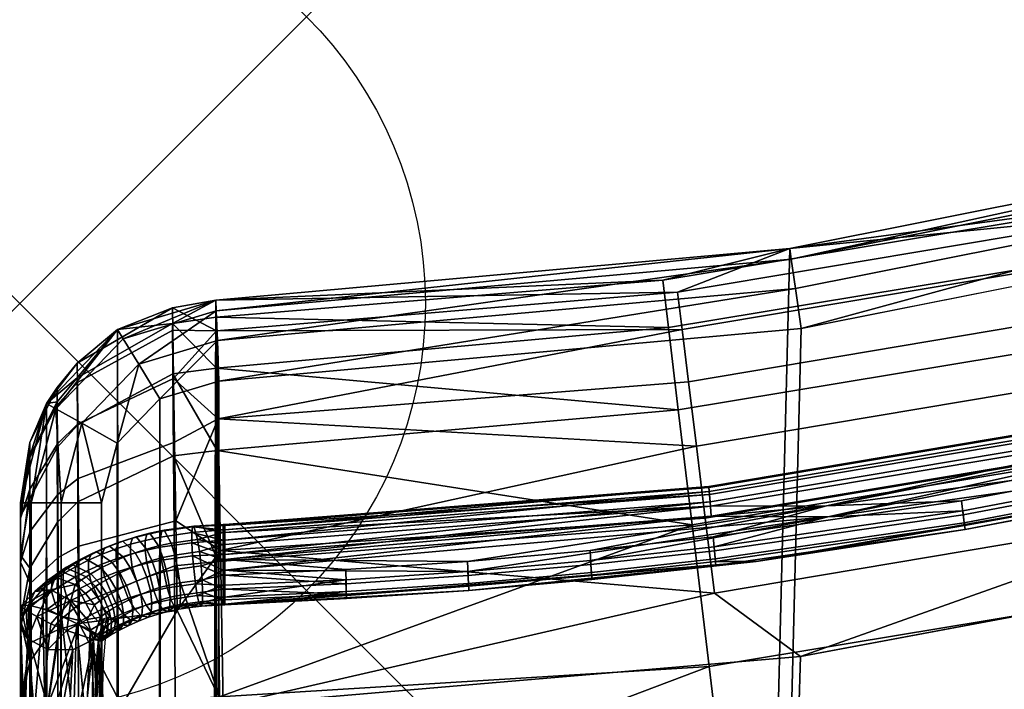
# Model space of a CAD drawing. Header units: inches. Extents: x -6.6 to 28, y -34.7 to 0.
# Tile 58 of 118: x -6.6 to -5.4, y -7.1 to -6.3. Entities that reach past the tile are written whole.
import ezdxf

# ---------------------------------------------------------------- set-up
doc = ezdxf.new("R2010")
doc.units = ezdxf.units.IN
doc.header["$LTSCALE"] = 0.03937
doc.header["$MEASUREMENT"] = 0
doc.header["$PDMODE"] = 35
doc.header["$PDSIZE"] = 1
for name, color, linetype in [('A-FURN-3-NODE', 7, 'Continuous'), ('A-FURN-3-ST', 151, 'Continuous'), ('A-FURN-3-ST-SEAM', 250, 'Continuous'), ('A-FURN-3-STITCH', 15, 'Continuous')]:
    doc.layers.add(name, color=color, linetype=linetype)
doc.layers.add('A-FURN-3-ST-LM', color=7, linetype='Continuous', true_color=0xffbd7a)

msp = doc.modelspace()

# ---------------------------------------------------------------- linework, layer by layer
at = {"layer": 'A-FURN-3-NODE'}
msp.add_point((-6.6382, -6.6382), dxfattribs=at)

# ---------------------------------------------------------------- meshes
at = {"layer": 'A-FURN-3-ST'}
mesh = msp.add_polyface(dxfattribs=at)
corners = [(-6.6373, -34.1539, 5.25), (-6.6373, -7.1339, 5.25), (-6.6038, -34.1539, 5.125), (-6.6038, -7.1339, 5.125), (-6.5123, -34.1539, 5.0335), (-6.5123, -7.1339, 5.0335), (-6.3873, -34.1539, 5), (-6.3873, -7.1339, 5), (-6.3873, -33.5451, 18), (-6.3873, -7.7342, 18), (-6.5123, -33.5451, 17.9665), (-6.5123, -7.7342, 17.9665), (-6.6038, -33.5451, 17.875), (-6.6038, -7.7342, 17.875), (-6.6373, -33.5451, 17.75), (-6.6373, -7.7342, 17.75), (-5.676, -7.0732, 5), (-4.9743, -6.9418, 5), (-4.7776, -34.1041, 5), (-4.2893, -6.741, 5), (-3.6277, -6.4728, 5), (-3.1721, -33.9785, 5), (-2.9963, -6.1398, 5), (-2.4012, -5.7454, 5), (-1.8485, -5.2936, 5), (-1.5742, -33.7774, 5), (0.0124, -33.5012, 5), (1.5842, -33.1505, 5), (3.1377, -32.7261, 5), (4.6695, -32.2289, 5), (6.1762, -31.6601, 5), (7.6544, -31.0209, 5), (9.1008, -30.3127, 5), (10.5122, -29.5372, 5), (11.8855, -28.6959, 5), (13.2176, -27.7909, 5), (14.5055, -26.824, 5), (15.7465, -25.7976, 5), (-6.6373, -34.4039, 5.5002), (-6.6373, -6.8837, 5.5), (-6.6373, -34.3951, 16.9007), (-6.6373, -6.8837, 16.9), (-5.6133, -7.6702, 18), (-4.8496, -7.5289, 18), (-4.7572, -33.4933, 18), (-4.1039, -7.3118, 18), (-3.3837, -7.021, 18), (-3.1316, -33.3623, 18), (-2.6962, -6.6594, 18), (-2.0485, -6.2308, 18), (-1.5143, -33.1525, 18), (0.091, -32.8643, 18), (1.6803, -32.4985, 18), (3.25, -32.0558, 18), (4.7963, -31.5374, 18), (6.3156, -30.9444, 18), (7.8042, -30.2783, 18), (9.2588, -29.5406, 18), (10.6757, -28.7331, 18), (12.0518, -27.8577, 18), (13.3836, -26.9165, 18), (14.6682, -25.9116, 18), (-1.4471, -5.7395, 18), (15.9024, -24.8455, 18)]
mesh.append_faces([[corners[k] for k in face] for face in [(0, 1, 2), (2, 1, 3), (2, 3, 4), (4, 3, 5), (4, 5, 6), (6, 5, 7), (8, 9, 10), (10, 9, 11), (10, 11, 12), (12, 11, 13), (12, 13, 14), (14, 13, 15), (7, 16, 6), (6, 16, 17), (6, 17, 18), (18, 17, 19), (18, 19, 20), (18, 20, 21), (21, 20, 22), (21, 22, 23), (23, 24, 21), (21, 24, 25), (25, 24, 26), (26, 24, 27), (27, 24, 28), (28, 24, 29), (29, 24, 30), (30, 24, 31), (31, 24, 32), (32, 24, 33), (33, 24, 34), (34, 24, 35), (35, 24, 36), (36, 24, 37), (1, 38, 39), (38, 40, 39), (39, 40, 41), (41, 40, 14), (41, 14, 15), (9, 8, 42), (42, 8, 43), (43, 8, 44), (43, 44, 45), (45, 44, 46), (46, 44, 47), (46, 47, 48), (48, 47, 49), (49, 47, 50), (49, 50, 51), (51, 52, 49), (49, 52, 53), (49, 53, 54), (54, 55, 49), (49, 55, 56), (49, 56, 57), (57, 58, 49), (49, 58, 59), (49, 59, 60), (60, 61, 49), (49, 61, 62), (62, 61, 63)]])
mesh = msp.add_polyface(dxfattribs=at)
corners = [(-5.6892, -6.5702, 16.9), (-6.3964, -6.6339, 16.9), (-5.8456, -6.6093, 17.1002), (-6.3962, -6.655, 17.1147), (-5.8386, -6.6678, 17.3049), (-6.3956, -6.7177, 17.321), (-5.8265, -6.7691, 17.5019), (-6.3947, -6.8195, 17.5112), (-5.8095, -6.911, 17.6778), (-6.3935, -6.9563, 17.6779), (-6.3921, -7.1231, 17.8146), (-5.7886, -7.0856, 17.8207), (-6.3905, -7.3133, 17.9162), (-5.7652, -7.2813, 17.9228), (-6.3889, -7.5196, 17.9789), (-5.7408, -7.4846, 17.9816), (-6.3873, -7.7342, 18), (-5.6133, -7.6702, 18), (-5.0747, -7.3743, 17.9816), (-4.8496, -7.5289, 18), (-4.6648, -6.3576, 17.1002), (-4.9929, -6.4313, 16.9), (-5.2574, -6.512, 17.1002), (-5.2452, -6.5696, 17.3049), (-4.6473, -6.4138, 17.3049), (-5.2241, -6.6694, 17.5019), (-4.6171, -6.5113, 17.5019), (-5.1945, -6.8092, 17.6778), (-4.5748, -6.6478, 17.6778), (-5.158, -6.9813, 17.8207), (-4.5226, -6.8158, 17.8207), (-5.1172, -7.174, 17.9228), (-6.3964, -6.6339, 5.5), (-5.6892, -6.5702, 5.5), (-4.9929, -6.4313, 5.5), (-5.676, -7.0732, 5), (-6.3873, -7.1339, 5), (-5.782, -6.9952, 5.0083), (-6.3907, -6.9426, 5.0381), (-5.7933, -6.9028, 5.0351), (-5.8042, -6.8139, 5.0815), (-5.1998, -6.7124, 5.0815), (-5.181, -6.8, 5.0351), (-4.591, -6.5525, 5.0815), (-4.5643, -6.638, 5.0351), (-4.6342, -6.4142, 5.2264), (-4.6148, -6.4762, 5.1464), (-5.2165, -6.6342, 5.1464), (-5.2301, -6.5707, 5.2264), (-5.8139, -6.7345, 5.1464), (-5.8218, -6.6701, 5.2264), (-6.3937, -6.7804, 5.1464), (-6.3957, -6.672, 5.3086), (-5.8274, -6.624, 5.316), (-5.2398, -6.5254, 5.316), (-4.648, -6.3699, 5.316), (-4.5366, -6.7269, 5.0083), (-4.9743, -6.9418, 5), (-5.1615, -6.891, 5.0083)]
mesh.append_faces([[corners[k] for k in face] for face in [(0, 1, 2), (2, 3, 4), (4, 3, 5), (4, 5, 6), (6, 5, 7), (6, 7, 8), (8, 7, 9), (8, 9, 10), (8, 10, 11), (11, 10, 12), (11, 12, 13), (13, 12, 14), (13, 14, 15), (15, 14, 16), (15, 16, 17), (15, 17, 18), (18, 17, 19), (20, 21, 22), (20, 22, 23, 24), (24, 23, 25, 26), (26, 25, 27, 28), (28, 27, 29, 30), (21, 0, 22), (22, 0, 2), (22, 2, 4, 23), (23, 4, 6, 25), (25, 6, 8, 27), (27, 8, 11, 29), (29, 11, 13, 31), (31, 13, 15, 18), (32, 1, 33), (33, 1, 0), (33, 0, 34), (34, 0, 21), (35, 36, 37), (37, 36, 38), (37, 38, 39), (39, 38, 40), (39, 40, 41, 42), (42, 41, 43, 44), (45, 46, 47, 48), (48, 47, 49, 50), (50, 49, 51), (51, 49, 40), (51, 40, 38), (51, 52, 50), (50, 52, 53), (50, 53, 54, 48), (48, 54, 55, 45), (52, 32, 53), (53, 32, 33), (53, 33, 54), (54, 33, 34), (54, 34, 55), (56, 57, 58), (58, 57, 35), (58, 35, 37), (41, 40, 49, 47), (58, 37, 39, 42), (41, 47, 46, 43)]])
mesh = msp.add_polyface(dxfattribs=at)
corners = [(-6.5913, -6.8737, 5.2034), (-6.6255, -6.9189, 5.2551), (-6.6256, -6.8671, 5.3134), (-6.5917, -6.811, 5.2741), (-6.6257, -6.8278, 5.3893), (-6.5919, -6.7636, 5.3661), (-6.6257, -6.8096, 5.4728), (-6.592, -6.7416, 5.4671), (-6.6053, -6.7613, 5.5), (-6.6373, -6.8837, 5.5), (-6.6373, -6.9028, 5.4043), (-6.6373, -6.957, 5.3232), (-6.5673, -6.7116, 5.4646), (-6.5175, -6.6703, 5.5), (-6.45, -6.6434, 5.4589), (-6.3964, -6.6339, 5.5), (-6.3957, -6.672, 5.3086), (-6.3937, -6.7804, 5.1464), (-6.4486, -6.7305, 5.2177), (-6.4496, -6.671, 5.3326), (-6.5671, -6.7353, 5.3558), (-6.3907, -6.9426, 5.0381), (-6.4459, -6.9062, 5.0627), (-6.4474, -6.8089, 5.1296), (-6.5662, -6.8537, 5.1807), (-6.5667, -6.7863, 5.2568), (-6.5655, -6.9374, 5.1228), (-6.5909, -6.9514, 5.1496), (-6.6373, -6.8837, 16.9), (-6.6053, -6.7613, 16.9), (-6.5175, -6.6703, 16.9), (-6.3964, -6.6339, 16.9), (-6.3962, -6.655, 17.1147), (-6.4499, -6.6627, 17.1131), (-6.5672, -6.7298, 17.0998), (-6.592, -6.7593, 17.0939), (-6.6257, -6.8263, 17.0806), (-6.6257, -6.8789, 17.2542), (-6.5919, -6.8158, 17.2804), (-6.6256, -6.9644, 17.4143), (-6.5917, -6.9075, 17.4523), (-6.6373, -6.9485, 17.2253), (-6.6373, -6.9001, 17.0659), (-6.4476, -6.9614, 17.6727), (-6.3935, -6.9563, 17.6779), (-6.4486, -6.8258, 17.507), (-6.3947, -6.8195, 17.5112), (-6.4494, -6.7248, 17.3181), (-6.3956, -6.7177, 17.321), (-6.567, -6.788, 17.2919), (-6.5667, -6.8825, 17.4691), (-6.5663, -7.0095, 17.6246), (-5.8456, -6.6093, 17.1002)]
mesh.append_faces([[corners[k] for k in face] for face in [(0, 1, 2, 3), (3, 2, 4, 5), (5, 4, 6, 7), (7, 6, 8), (8, 6, 9), (9, 6, 10), (10, 6, 4), (10, 4, 2), (1, 11, 2), (11, 10, 2), (7, 8, 12), (12, 8, 13), (12, 13, 14), (14, 13, 15), (14, 15, 16), (17, 18, 16), (16, 18, 19), (16, 19, 14), (14, 19, 20, 12), (12, 20, 5, 7), (21, 22, 17), (17, 22, 23), (17, 23, 18), (18, 23, 24, 25), (25, 24, 0, 3), (26, 27, 0, 24), (24, 23, 22, 26), (25, 3, 5, 20), (18, 25, 20, 19), (9, 28, 8), (8, 28, 29), (8, 29, 13), (13, 29, 30), (13, 30, 15), (15, 30, 31), (32, 31, 33), (33, 31, 30), (33, 30, 34), (34, 30, 29), (34, 29, 35), (35, 29, 36), (35, 36, 37, 38), (38, 37, 39, 40), (41, 39, 37), (41, 37, 42), (42, 37, 36), (42, 36, 28), (28, 36, 29), (43, 44, 45), (45, 44, 46), (45, 46, 47), (47, 46, 48), (47, 48, 33), (33, 48, 32), (47, 33, 34, 49), (49, 34, 35, 38), (49, 38, 40, 50), (47, 49, 50, 45), (45, 50, 51, 43), (52, 31, 32)]])
mesh = msp.add_polyface(dxfattribs=at)
corners = [(-6.3907, -6.9426, 5.0381), (-6.3873, -7.1339, 5), (-6.4442, -7.0166, 5.0207), (-6.5123, -7.1339, 5.0335), (-6.5648, -7.0326, 5.0862), (-6.6038, -7.1339, 5.125), (-6.5904, -7.0398, 5.1156), (-6.6253, -7.0562, 5.1828), (-6.6254, -6.9832, 5.2107), (-6.5909, -6.9514, 5.1496), (-6.6255, -6.9189, 5.2551), (-6.5913, -6.8737, 5.2034), (-6.6373, -7.1339, 5.25), (-6.6373, -7.0381, 5.269), (-6.6373, -6.957, 5.3232), (-6.4459, -6.9062, 5.0627), (-6.5655, -6.9374, 5.1228), (-6.5917, -6.9075, 17.4523), (-6.6256, -6.9644, 17.4143), (-6.6256, -7.0794, 17.5547), (-6.5914, -7.0309, 17.6033), (-6.6255, -7.2196, 17.6699), (-6.5911, -7.1814, 17.7271), (-6.6254, -7.3797, 17.7558), (-6.5907, -7.3533, 17.8196), (-6.6253, -7.5534, 17.8088), (-6.5903, -7.5399, 17.8767), (-6.6038, -7.7342, 17.875), (-6.6373, -7.7342, 17.75), (-6.6373, -7.5683, 17.7337), (-6.6373, -7.4088, 17.6853), (-6.6373, -7.2619, 17.6067), (-6.6373, -7.1329, 17.5011), (-6.6373, -7.0272, 17.3723), (-6.6373, -6.9485, 17.2253), (-6.5647, -7.534, 17.9065), (-6.5123, -7.7342, 17.9665), (-6.4438, -7.5209, 17.9725), (-6.3873, -7.7342, 18), (-6.3889, -7.5196, 17.9789), (-6.4452, -7.3158, 17.91), (-6.3905, -7.3133, 17.9162), (-6.4465, -7.127, 17.8087), (-6.3921, -7.1231, 17.8146), (-6.4476, -6.9614, 17.6727), (-6.3935, -6.9563, 17.6779), (-6.5667, -6.8825, 17.4691), (-6.5663, -7.0095, 17.6246), (-6.5658, -7.1647, 17.7523), (-6.5652, -7.3417, 17.8476), (-6.6373, -6.8837, 5.5), (-6.6373, -6.9028, 5.4043), (-6.6373, -6.9001, 17.0659), (-6.6373, -6.8837, 16.9)]
mesh.append_faces([[corners[k] for k in face] for face in [(0, 1, 2), (2, 1, 3), (2, 3, 4), (4, 3, 5), (4, 5, 6), (6, 5, 7), (6, 7, 8, 9), (9, 8, 10, 11), (5, 12, 7), (7, 12, 13), (7, 13, 8), (8, 13, 14), (8, 14, 10), (15, 0, 2), (15, 2, 4, 16), (16, 4, 6, 9), (17, 18, 19, 20), (20, 19, 21, 22), (22, 21, 23, 24), (24, 23, 25, 26), (26, 25, 27), (27, 25, 28), (28, 25, 29), (29, 25, 30), (30, 25, 23), (30, 23, 31), (31, 23, 21), (31, 21, 32), (32, 21, 19), (32, 19, 33), (33, 19, 18), (33, 18, 34), (26, 27, 35), (35, 27, 36), (35, 36, 37), (37, 36, 38), (37, 38, 39), (37, 39, 40), (40, 39, 41), (40, 41, 42), (42, 41, 43), (42, 43, 44), (44, 43, 45), (46, 17, 20, 47), (47, 20, 22, 48), (48, 22, 24, 49), (49, 24, 26, 35), (44, 47, 48, 42), (42, 48, 49, 40), (40, 49, 35, 37), (12, 50, 51), (29, 30, 28), (28, 30, 31), (28, 31, 32), (32, 33, 28), (28, 33, 34), (28, 34, 52), (52, 53, 28), (51, 14, 12), (12, 14, 13)]])
at = {"layer": 'A-FURN-3-ST-LM'}
mesh = msp.add_polyface(dxfattribs=at)
corners = [(-1.8727, -4.7646, 18.5), (-1.4299, -4.1971, 18.4866), (-1.908, -4.7293, 18.4866), (-2.4088, -5.2463, 18.5), (-2.4402, -5.2074, 18.4866), (-2.9934, -5.6679, 18.5), (-3.0204, -5.6259, 18.4866), (-3.6196, -6.0247, 18.5), (-3.642, -5.98, 18.4866), (-4.2804, -6.3126, 18.5), (-4.2979, -6.2657, 18.4866), (-4.9681, -6.5282, 18.5), (-4.9805, -6.4798, 18.4866), (-5.6749, -6.6691, 18.5), (-1.9339, -4.7034, 18.45), (-2.4632, -5.1789, 18.45), (-3.0402, -5.5951, 18.45), (-3.6584, -5.9473, 18.45), (-4.3107, -6.2314, 18.45), (-4.9896, -6.4443, 18.45), (-1.9434, -4.6939, 18.4), (-2.4716, -5.1684, 18.4), (-3.0475, -5.5838, 18.4), (-3.6644, -5.9353, 18.4), (-4.3154, -6.2189, 18.4), (-4.9929, -6.4313, 18.4), (-4.9929, -6.4313, 18), (-4.3154, -6.2189, 18), (-3.6644, -5.9353, 18), (-3.0475, -5.5838, 18), (-2.4716, -5.1684, 18), (-1.9434, -4.6939, 18)]
mesh.append_faces([[corners[k] for k in face] for face in [(0, 1, 2), (0, 2, 3), (3, 2, 4), (3, 4, 5), (5, 4, 6), (5, 6, 7), (7, 6, 8), (7, 8, 9), (9, 8, 10), (9, 10, 11), (11, 10, 12), (11, 12, 13), (2, 14, 15, 4), (4, 15, 16, 6), (6, 16, 17, 8), (8, 17, 18, 10), (10, 18, 19, 12), (14, 20, 15), (15, 20, 21), (15, 21, 16), (16, 21, 22), (16, 22, 17), (17, 22, 23), (17, 23, 18), (18, 23, 24), (18, 24, 19), (19, 24, 25), (26, 25, 27), (27, 25, 24), (27, 24, 28), (28, 24, 23), (28, 23, 29), (29, 23, 22), (29, 22, 30), (30, 22, 21), (30, 21, 31), (31, 21, 20)]])
mesh = msp.add_polyface(dxfattribs=at)
corners = [(-6.6373, -6.8837, 18.4), (-6.6373, -34.3998, 18.4), (-6.6239, -6.8837, 18.45), (-6.6239, -34.3998, 18.45), (-6.5873, -6.8837, 18.4866), (-6.5873, -34.3998, 18.4866), (-6.5373, -6.8837, 18.5), (-6.6373, -6.8837, 18), (-6.5258, -34.4574, 18.5), (-6.5181, -6.8103, 18.5), (-6.493, -34.5062, 18.5), (-6.4654, -6.7556, 18.5), (-6.4439, -34.5386, 18.5), (-6.3928, -6.7338, 18.5), (-6.3862, -34.5498, 18.5), (-5.6749, -6.6691, 18.5), (-4.9681, -6.5282, 18.5), (-4.7578, -34.4995, 18.5), (-4.2804, -6.3126, 18.5), (-3.6196, -6.0247, 18.5), (-3.1335, -34.3726, 18.5), (-2.9934, -5.6679, 18.5), (-1.517, -34.1692, 18.5), (0.0881, -33.8898, 18.5), (1.6783, -33.5351, 18.5), (-2.4088, -5.2463, 18.5), (3.2499, -33.1058, 18.5), (4.7996, -32.6029, 18.5), (6.3239, -32.0275, 18.5), (7.8193, -31.3808, 18.5), (9.2826, -30.6644, 18.5), (-1.9434, -4.6939, 18), (10.7608, -29.9666, 18), (-2.4716, -5.1684, 18), (9.3288, -30.7535, 18), (7.8613, -31.4719, 18), (6.3615, -32.1204, 18), (4.8328, -32.6975, 18), (3.2787, -33.2019, 18), (1.7024, -33.6324, 18), (0.1077, -33.9882, 18), (-1.5021, -34.2684, 18), (-3.1233, -34.4724, 18), (-3.0475, -5.5838, 18), (-3.6644, -5.9353, 18), (-4.7523, -34.5997, 18), (-4.3154, -6.2189, 18), (-4.9929, -6.4313, 18), (-6.3855, -34.6501, 18), (-5.6892, -6.5702, 18), (-6.3964, -6.6339, 18), (-6.4817, -34.6316, 18), (-6.5175, -6.6703, 18), (-6.5634, -34.5776, 18), (-6.6053, -6.7613, 18), (-6.6181, -34.4963, 18)]
mesh.append_faces([[corners[k] for k in face] for face in [(0, 1, 2), (2, 3, 4), (4, 5, 6), (0, 7, 1), (6, 8, 9), (9, 10, 11), (11, 12, 13), (13, 14, 15), (15, 14, 16), (16, 17, 18), (18, 17, 19), (19, 20, 21), (21, 22, 23), (23, 24, 21), (21, 24, 25), (25, 24, 26), (25, 26, 27), (27, 28, 25), (25, 28, 29), (25, 29, 30)]])
mesh.append_faces([[corners[k] for k in face] for face in [(31, 32, 33), (33, 42, 43), (43, 42, 44), (44, 45, 46), (46, 45, 47), (47, 48, 49), (49, 48, 50), (50, 51, 52), (52, 53, 54), (54, 55, 7)]], dxfattribs={"vtx0": -1, "vtx1": -1})
mesh.append_faces([[corners[k] for k in face] for face in [(33, 34, 35), (33, 36, 37), (33, 37, 38), (33, 39, 40), (33, 40, 41)]], dxfattribs={"vtx0": -1, "vtx2": -1})
mesh.append_faces([[corners[k] for k in face] for face in [(35, 36, 33), (38, 39, 33)]], dxfattribs={"vtx1": -1, "vtx2": -1})
mesh = msp.add_polyface(dxfattribs=at)
corners = [(-6.6239, -6.8837, 18.45), (-6.6373, -34.3998, 18.4), (-6.6239, -34.3998, 18.45), (-6.5873, -6.8837, 18.4866), (-6.5873, -34.3998, 18.4866), (-6.5373, -6.8837, 18.5), (-6.5373, -34.3998, 18.5), (4.8327, -32.6972, 18.4001), (6.3564, -32.1077, 18.45), (4.8283, -32.6846, 18.45), (3.2786, -33.2016, 18.4001), (3.2747, -33.1887, 18.45), (1.7024, -33.6321, 18.4001), (1.6991, -33.6191, 18.45), (6.3426, -32.0738, 18.4866), (4.8162, -32.65, 18.4866), (3.2642, -33.1537, 18.4866), (1.6903, -33.5836, 18.4866), (6.3239, -32.0275, 18.5), (4.7996, -32.6029, 18.5), (3.2499, -33.1058, 18.5), (1.6783, -33.5351, 18.5), (6.3615, -32.1204, 18), (4.8328, -32.6975, 18), (3.2787, -33.2019, 18), (1.7024, -33.6324, 18), (-6.6373, -6.8837, 18), (-6.6373, -34.4001, 18), (-6.5258, -34.4574, 18.5), (-6.5181, -6.8103, 18.5), (-6.493, -34.5062, 18.5), (-6.4654, -6.7556, 18.5), (-6.4439, -34.5386, 18.5), (-6.3928, -6.7338, 18.5), (-6.3862, -34.5498, 18.5), (-4.9681, -6.5282, 18.5), (-4.7578, -34.4995, 18.5), (-3.6196, -6.0247, 18.5), (-3.1335, -34.3726, 18.5), (-2.9934, -5.6679, 18.5), (-1.517, -34.1692, 18.5), (-1.5021, -34.2684, 18), (-3.1233, -34.4724, 18), (-2.4716, -5.1684, 18), (-3.6644, -5.9353, 18), (-4.7523, -34.5997, 18), (-4.9929, -6.4313, 18), (-6.3855, -34.6501, 18), (-6.3964, -6.6339, 18), (-6.4817, -34.6316, 18), (-6.5175, -6.6703, 18), (-6.5634, -34.5776, 18), (-6.6053, -6.7613, 18), (-6.6181, -34.4963, 18)]
mesh.append_faces([[corners[k] for k in face] for face in [(0, 1, 2), (3, 2, 4), (5, 4, 6), (7, 8, 9), (7, 9, 10), (10, 9, 11), (10, 11, 12), (12, 11, 13), (8, 14, 15, 9), (9, 15, 16, 11), (11, 16, 17, 13), (14, 18, 15), (15, 18, 19), (15, 19, 16), (16, 19, 20), (16, 20, 17), (17, 20, 21), (22, 7, 23), (23, 7, 10), (23, 10, 24), (24, 10, 12), (24, 12, 25), (1, 26, 27), (6, 28, 5), (29, 28, 30), (31, 30, 32), (33, 32, 34), (35, 34, 36), (37, 36, 38), (39, 38, 40)]])
mesh.append_faces([[corners[k] for k in face] for face in [(26, 53, 27)]], dxfattribs={"vtx0": -1})
mesh.append_faces([[corners[k] for k in face] for face in [(44, 42, 45), (46, 45, 47), (48, 47, 49), (50, 49, 51), (52, 51, 53)]], dxfattribs={"vtx0": -1, "vtx2": -1})
mesh.append_faces([[corners[k] for k in face] for face in [(41, 42, 43)]], dxfattribs={"vtx1": -1, "vtx2": -1})
mesh = msp.add_polyface(dxfattribs=at)
corners = [(-6.3928, -6.7338, 18.5), (-6.3946, -6.6838, 18.4866), (-6.4654, -6.7556, 18.5), (-6.4915, -6.713, 18.4866), (-6.5181, -6.8103, 18.5), (-6.5617, -6.7858, 18.4866), (-6.5373, -6.8837, 18.5), (-6.5873, -6.8837, 18.4866), (-6.5936, -6.7679, 18.45), (-6.6239, -6.8837, 18.45), (-6.6053, -6.7613, 18.4), (-6.6373, -6.8837, 18.4), (-6.3959, -6.6472, 18.45), (-6.5105, -6.6817, 18.45), (-6.3964, -6.6339, 18.4), (-6.5175, -6.6703, 18.4), (-5.6749, -6.6691, 18.5), (-4.9805, -6.4798, 18.4866), (-5.6821, -6.6197, 18.4866), (-5.6873, -6.5834, 18.45), (-5.6892, -6.5702, 18.4), (-4.9896, -6.4443, 18.45), (-4.9929, -6.4313, 18.4), (-6.3964, -6.6339, 18), (-5.6892, -6.5702, 18), (-4.9929, -6.4313, 18), (-6.6373, -6.8837, 18), (-6.6053, -6.7613, 18), (-6.5175, -6.6703, 18)]
mesh.append_faces([[corners[k] for k in face] for face in [(0, 1, 2), (2, 1, 3), (2, 3, 4), (4, 3, 5), (4, 5, 6), (6, 5, 7), (7, 5, 8), (7, 8, 9), (9, 8, 10), (9, 10, 11), (1, 12, 3), (3, 12, 13), (3, 13, 8, 5), (12, 14, 13), (13, 14, 15), (13, 15, 8), (8, 15, 10), (16, 17, 18), (16, 18, 0), (0, 18, 1), (1, 18, 19), (1, 19, 12), (12, 19, 20), (12, 20, 14), (17, 21, 19, 18), (21, 22, 19), (19, 22, 20), (23, 14, 24), (24, 14, 20), (24, 20, 25), (25, 20, 22), (26, 11, 27), (27, 11, 10), (27, 10, 28), (28, 10, 15), (28, 15, 23), (23, 15, 14)]])
at = {"layer": 'A-FURN-3-ST-SEAM'}
mesh = msp.add_polyface(dxfattribs=at)
corners = [(-4.5585, -6.636, 17.7259), (-4.5632, -6.6191, 17.7173), (-5.1775, -6.7804, 17.7173), (-5.1744, -6.7977, 17.7259), (-5.7873, -6.8828, 17.7173), (-5.7858, -6.9003, 17.7259), (-6.3854, -6.9474, 17.7259), (-6.3854, -6.9204, 17.6473), (-5.7881, -6.8734, 17.6473), (-5.7869, -6.888, 17.6344), (-6.3854, -6.9535, 17.628), (-5.6437, -6.8876, 17.628), (-5.1765, -6.7856, 17.6344), (-4.9133, -6.7428, 17.628), (-4.5618, -6.6241, 17.6344), (-4.5666, -6.6067, 17.7027), (-4.5682, -6.6006, 17.6842), (-5.1808, -6.7615, 17.6842), (-5.1797, -6.7677, 17.7027), (-5.789, -6.8637, 17.6842), (-5.7884, -6.87, 17.7027), (-6.3854, -6.9669, 17.7271), (-5.6422, -6.9009, 17.7271), (-4.9103, -6.7559, 17.7271), (-4.5657, -6.61, 17.6473), (-5.1791, -6.7712, 17.6473), (-4.5679, -6.6018, 17.6648), (-5.1806, -6.7627, 17.6648), (-5.7889, -6.8649, 17.6648), (-4.5513, -6.6605, 17.6292), (-5.1696, -6.8227, 17.6292), (-5.4775, -6.8814, 17.6292), (-5.7834, -6.9257, 17.6292), (-5.4753, -6.8988, 17.6377), (-5.7819, -6.9431, 17.6377), (-5.4736, -6.9116, 17.6522), (-5.7808, -6.956, 17.6522), (-5.7305, -6.9561, 17.6706), (-5.0834, -6.8414, 17.6706), (-5.1643, -6.8527, 17.6522), (-4.5432, -6.6898, 17.6522), (-5.1665, -6.8399, 17.6377), (-4.5467, -6.6773, 17.6377), (-6.085, -6.9864, 17.6522), (-5.9333, -6.9729, 17.6522), (-5.9342, -6.96, 17.6377), (-5.9353, -6.9426, 17.6292), (-6.0863, -6.956, 17.6292), (-4.5418, -6.6949, 17.6902), (-5.1633, -6.8579, 17.6902), (-5.4729, -6.9168, 17.6902), (-5.1648, -6.8495, 17.7078), (-5.474, -6.9083, 17.7078), (-5.1674, -6.835, 17.7208), (-5.4759, -6.8938, 17.7208), (-4.548, -6.6725, 17.7208), (-6.0858, -6.9685, 17.7208), (-5.9345, -6.955, 17.7208), (-5.7823, -6.9381, 17.7208), (-5.9335, -6.9696, 17.7078), (-5.7811, -6.9527, 17.7078), (-5.933, -6.9782, 17.6902), (-5.7803, -6.9612, 17.6902), (-6.0848, -6.9917, 17.6902), (-4.5441, -6.6867, 17.7078)]
mesh.append_faces([[corners[k] for k in face] for face in [(0, 1, 2, 3), (3, 2, 4, 5), (5, 4, 6), (7, 8, 9), (10, 9, 11), (11, 9, 12), (11, 12, 13), (13, 12, 14), (15, 16, 17, 18), (18, 17, 19, 20), (1, 15, 18, 2), (2, 18, 20, 4), (5, 21, 22), (5, 22, 3), (3, 22, 23), (3, 23, 0), (24, 14, 12, 25), (25, 12, 9, 8), (26, 24, 25, 27), (27, 25, 8, 28), (16, 26, 27, 17), (17, 27, 28, 19), (13, 29, 30), (13, 30, 11), (11, 30, 31), (11, 31, 32), (32, 31, 33, 34), (34, 33, 35, 36), (36, 35, 37), (37, 35, 38), (38, 35, 39), (38, 39, 40), (40, 39, 41, 42), (42, 41, 30, 29), (37, 43, 44), (37, 44, 36), (36, 44, 45, 34), (34, 45, 46, 32), (32, 46, 11), (11, 46, 47), (41, 39, 35, 33), (33, 31, 30, 41), (38, 48, 49), (38, 49, 50), (50, 49, 51, 52), (52, 51, 53, 54), (54, 53, 22), (22, 53, 23), (23, 53, 55), (22, 56, 57), (22, 57, 58), (58, 57, 59, 60), (60, 59, 61, 62), (62, 61, 37), (37, 61, 63), (62, 37, 50), (50, 37, 38), (54, 22, 58), (64, 55, 53, 51), (48, 64, 51, 49), (58, 60, 52, 54), (60, 62, 50, 52)]])
mesh = msp.add_polyface(dxfattribs=at)
corners = [(-6.3873, -6.9474, 17.7259), (-6.3854, -6.9669, 17.7271), (-6.3854, -6.9474, 17.7259), (-6.3873, -6.9299, 17.7173), (-6.3854, -6.9299, 17.7173), (-6.3873, -6.917, 17.7027), (-6.3854, -6.917, 17.7027), (-6.3873, -6.9106, 17.6843), (-6.3854, -6.9106, 17.6842), (-6.3873, -6.9118, 17.6648), (-6.3854, -6.9119, 17.6648), (-6.3854, -6.9204, 17.6473), (-6.3873, -6.9204, 17.6473), (-6.3854, -6.9351, 17.6344), (-6.3873, -6.935, 17.6344), (-6.3854, -6.9535, 17.628), (-6.3873, -7.0086, 17.6901), (-6.3854, -7.0097, 17.6706), (-6.3854, -7.0086, 17.6902), (-6.3873, -7, 17.7078), (-6.3854, -7, 17.7078), (-6.3873, -6.9854, 17.7208), (-6.3854, -6.9854, 17.7208), (-6.3873, -6.9669, 17.7271), (-6.3854, -6.9729, 17.6292), (-6.3873, -6.9535, 17.628), (-6.3873, -6.9729, 17.6292), (-6.3854, -6.9904, 17.6377), (-6.3873, -7.0033, 17.6522), (-6.3854, -7.0033, 17.6522), (-5.7873, -6.8828, 17.7173), (-5.7884, -6.87, 17.7027), (-5.789, -6.8637, 17.6842), (-5.7889, -6.8649, 17.6648), (-5.7881, -6.8734, 17.6473), (-5.7869, -6.888, 17.6344), (-5.7858, -6.9003, 17.7259), (-6.085, -6.9864, 17.6522), (-5.7305, -6.9561, 17.6706), (-5.6437, -6.8876, 17.628), (-6.0863, -6.956, 17.6292), (-6.2364, -6.9661, 17.6292), (-6.236, -6.9836, 17.6377), (-6.2358, -6.9965, 17.6522), (-6.0856, -6.9735, 17.6377), (-5.9353, -6.9426, 17.6292), (-5.9342, -6.96, 17.6377), (-5.9333, -6.9729, 17.6522), (-6.0858, -6.9685, 17.7208), (-5.6422, -6.9009, 17.7271), (-6.0848, -6.9917, 17.6902), (-6.2356, -7.0018, 17.6902), (-6.2358, -6.9932, 17.7078), (-6.2361, -6.9786, 17.7208), (-6.0852, -6.9831, 17.7078), (-5.933, -6.9782, 17.6902), (-5.9335, -6.9696, 17.7078), (-5.9345, -6.955, 17.7208)]
mesh.append_faces([[corners[k] for k in face] for face in [(0, 1, 2), (3, 2, 4), (3, 4, 5), (5, 4, 6), (5, 6, 7), (7, 6, 8), (7, 8, 9), (9, 8, 10), (9, 10, 11), (9, 11, 12), (12, 11, 13), (12, 13, 14), (14, 13, 15), (16, 17, 18), (19, 18, 20), (21, 20, 22), (23, 22, 1), (15, 24, 25), (26, 24, 27), (28, 27, 29), (28, 29, 17), (2, 30, 4), (4, 30, 31), (4, 31, 6), (6, 31, 32), (6, 32, 8), (8, 32, 33), (8, 33, 10), (10, 33, 34), (10, 34, 11), (11, 35, 13), (13, 35, 15), (2, 1, 36), (17, 37, 38), (39, 40, 15), (15, 40, 41), (15, 41, 24), (24, 41, 42), (24, 42, 27), (27, 42, 43), (27, 43, 29), (29, 43, 17), (17, 43, 37), (42, 41, 40, 44), (44, 40, 45, 46), (37, 43, 42, 44), (46, 47, 37, 44), (1, 48, 49), (38, 50, 17), (17, 50, 51), (17, 51, 18), (18, 51, 52), (18, 52, 20), (20, 52, 53), (20, 53, 22), (22, 53, 1), (1, 53, 48), (52, 51, 50, 54), (54, 50, 55, 56), (48, 53, 52, 54), (56, 57, 48, 54)]])
mesh = msp.add_polyface(dxfattribs=at)
corners = [(-6.3873, -6.9669, 17.7271), (-6.3854, -6.9669, 17.7271), (-6.3873, -6.9474, 17.7259), (-6.3854, -6.9474, 17.7259), (-6.3873, -6.9299, 17.7173), (-6.3873, -6.935, 17.6344), (-6.3854, -6.9535, 17.628), (-6.3873, -6.9535, 17.628), (-6.3873, -6.9854, 17.7208), (-6.3854, -6.9854, 17.7208), (-6.3873, -6.9903, 17.6377), (-6.4128, -6.9939, 17.6388), (-6.4134, -6.9786, 17.6296), (-6.3873, -6.9729, 17.6292), (-6.4147, -6.9613, 17.6261), (-6.4167, -6.944, 17.6296), (-6.4191, -6.9291, 17.639), (-6.3873, -6.9204, 17.6473), (-6.4237, -6.9124, 17.6695), (-6.3873, -6.9118, 17.6648), (-6.3873, -6.9106, 17.6843), (-6.4253, -6.9134, 17.6872), (-6.3873, -6.917, 17.7027), (-6.4262, -6.9206, 17.7035), (-6.4262, -6.933, 17.7164), (-6.4254, -6.9491, 17.7239), (-6.4217, -6.9838, 17.7204), (-6.4399, -6.9977, 17.635), (-6.441, -6.9825, 17.6257), (-6.4435, -6.9654, 17.6221), (-6.454, -6.9852, 17.623), (-6.4571, -6.9682, 17.6193), (-6.4658, -6.9883, 17.62), (-6.4696, -6.9715, 17.6161), (-6.4772, -6.992, 17.6163), (-6.4817, -6.9754, 17.6121), (-6.4891, -6.9967, 17.6117), (-6.4941, -6.9803, 17.6073), (-6.4472, -6.9483, 17.6253), (-6.4618, -6.9514, 17.6223), (-6.4753, -6.9549, 17.6188), (-6.4883, -6.9592, 17.6145), (-6.5016, -6.9643, 17.6094), (-6.4516, -6.9337, 17.6344), (-6.4672, -6.937, 17.6312), (-6.4819, -6.9409, 17.6274), (-6.4961, -6.9455, 17.6228), (-6.5104, -6.951, 17.6173), (-6.4602, -6.9176, 17.6644), (-6.4778, -6.9213, 17.6607), (-6.4947, -6.9258, 17.6562), (-6.5112, -6.9311, 17.6509), (-6.4632, -6.9187, 17.6819), (-6.4816, -6.9227, 17.678), (-6.4993, -6.9274, 17.6733), (-6.4648, -6.9261, 17.6981), (-6.4836, -6.9301, 17.6941), (-6.5017, -6.9349, 17.6893), (-6.4649, -6.9384, 17.711), (-6.4837, -6.9424, 17.707), (-6.5018, -6.9473, 17.7022), (-6.4633, -6.9544, 17.7186), (-6.4817, -6.9583, 17.7147), (-6.4995, -6.9631, 17.71), (-6.4564, -6.9887, 17.7155), (-6.4731, -6.9923, 17.712), (-6.489, -6.9965, 17.7078), (-6.3854, -6.9729, 17.6292), (-6.3854, -6.9904, 17.6377)]
mesh.append_faces([[corners[k] for k in face] for face in [(0, 1, 2), (2, 3, 4), (5, 6, 7), (8, 9, 0), (10, 11, 12), (10, 12, 13), (13, 12, 14), (13, 14, 7), (7, 14, 15), (7, 15, 5), (5, 15, 16), (5, 16, 17), (17, 16, 18), (17, 18, 19), (19, 18, 20), (20, 18, 21), (20, 21, 22), (22, 21, 23), (22, 23, 4), (4, 23, 24), (4, 24, 2), (2, 24, 25), (2, 25, 0), (0, 25, 26), (0, 26, 8), (12, 11, 27, 28), (14, 12, 28, 29), (29, 28, 30, 31), (31, 30, 32, 33), (33, 32, 34, 35), (35, 34, 36, 37), (15, 14, 29, 38), (38, 29, 31, 39), (39, 31, 33, 40), (40, 33, 35, 41), (41, 35, 37, 42), (16, 15, 38, 43), (43, 38, 39, 44), (44, 39, 40, 45), (45, 40, 41, 46), (46, 41, 42, 47), (18, 16, 43, 48), (48, 43, 44, 49), (49, 44, 45, 50), (50, 45, 46, 51), (21, 18, 48, 52), (52, 48, 49, 53), (53, 49, 50, 54), (23, 21, 52, 55), (55, 52, 53, 56), (56, 53, 54, 57), (24, 23, 55, 58), (58, 55, 56, 59), (59, 56, 57, 60), (25, 24, 58, 61), (61, 58, 59, 62), (62, 59, 60, 63), (26, 25, 61, 64), (64, 61, 62, 65), (65, 62, 63, 66), (7, 67, 13), (13, 68, 10)]])
mesh = msp.add_polyface(dxfattribs=at)
corners = [(-6.5037, -7.035, 17.6454), (-6.5022, -7.0282, 17.6751), (-6.5154, -7.0341, 17.6692), (-6.5154, -7.0409, 17.6395), (-6.5281, -7.0405, 17.6628), (-6.5565, -6.9751, 17.5934), (-6.5506, -6.9713, 17.5971), (-6.5393, -6.9833, 17.5905), (-6.5447, -6.9868, 17.5871), (-6.5296, -6.9981, 17.5896), (-6.5347, -7.0013, 17.5864), (-6.5231, -7.0138, 17.5947), (-6.5279, -7.0168, 17.5917), (-6.5203, -7.0283, 17.6046), (-6.525, -7.0312, 17.6017), (-6.5213, -7.0399, 17.618), (-6.526, -7.0429, 17.615), (-6.5108, -7.034, 17.6239), (-6.4995, -7.0283, 17.6296), (-6.5356, -7.0389, 17.5941), (-6.5473, -7.0523, 17.5859), (-6.5388, -7.0247, 17.5839), (-6.5323, -7.0198, 17.5887), (-6.5293, -7.0342, 17.5988), (-6.555, -7.0275, 17.5691), (-6.5462, -7.0096, 17.5782), (-6.5394, -7.0045, 17.5832), (-6.5571, -6.9957, 17.5783), (-6.5498, -6.9902, 17.5837), (-6.5304, -7.0459, 17.6121), (-6.5368, -7.0506, 17.6074), (-6.4986, -7.0167, 17.6161), (-6.5099, -7.0224, 17.6105), (-6.501, -7.002, 17.6064), (-6.5125, -7.0078, 17.6006), (-6.5065, -6.9858, 17.6018), (-6.5185, -6.9918, 17.5958), (-6.5016, -6.9643, 17.6094), (-6.4941, -6.9803, 17.6073), (-6.5148, -6.9702, 17.6036), (-6.5275, -6.9766, 17.5972), (-6.5104, -6.951, 17.6173), (-6.5244, -6.9572, 17.6111), (-6.538, -6.9641, 17.6043), (-6.5112, -6.9311, 17.6509), (-6.4961, -6.9455, 17.6228), (-6.5274, -6.9373, 17.6448), (-6.5432, -6.9443, 17.6378), (-6.5583, -6.952, 17.6302), (-6.4993, -6.9274, 17.6733), (-6.4947, -6.9258, 17.6562), (-6.5165, -6.9329, 17.6678), (-6.5334, -6.9394, 17.6614), (-6.5498, -6.9466, 17.6542), (-6.5655, -6.9546, 17.6463), (-6.5017, -6.9349, 17.6893), (-6.5194, -6.9406, 17.6837), (-6.5366, -6.9472, 17.6771), (-6.5533, -6.9546, 17.6698), (-6.5018, -6.9473, 17.7022), (-6.5195, -6.953, 17.6965), (-6.5368, -6.9596, 17.69), (-6.5535, -6.967, 17.6826), (-6.4995, -6.9631, 17.71), (-6.5167, -6.9686, 17.7045), (-6.5337, -6.9751, 17.6981), (-6.5501, -6.9823, 17.6908), (-6.489, -6.9965, 17.7078), (-6.5045, -7.0015, 17.7029), (-6.5198, -7.0074, 17.697), (-6.5349, -7.014, 17.6904), (-6.5658, -6.9903, 17.6829), (-6.5493, -7.0213, 17.6831), (-6.4966, -7.0146, 17.6939), (-6.511, -7.0202, 17.6884), (-6.5251, -7.0264, 17.6822), (-6.5387, -7.0333, 17.6753), (-6.5628, -7.0292, 17.6754), (-6.5514, -7.0406, 17.6681), (-6.54, -7.0473, 17.6561), (-6.5621, -6.9789, 17.5896)]
mesh.append_faces([[corners[k] for k in face] for face in [(0, 1, 2), (0, 2, 3), (3, 2, 4), (5, 6, 7, 8), (8, 7, 9, 10), (10, 9, 11, 12), (12, 11, 13, 14), (14, 13, 15, 16), (3, 15, 17), (3, 17, 0), (0, 17, 18), (19, 20, 21), (19, 21, 22, 23), (23, 22, 12, 14), (20, 24, 21), (21, 24, 25), (21, 25, 26, 22), (22, 26, 10, 12), (25, 27, 28, 26), (26, 28, 8, 10), (14, 16, 29, 23), (23, 29, 30, 19), (31, 18, 17, 32), (32, 17, 15, 13), (33, 31, 32, 34), (34, 32, 13, 11), (35, 33, 34, 36), (36, 34, 11, 9), (37, 38, 35, 39), (39, 35, 36, 40), (40, 36, 9, 7), (41, 37, 39, 42), (42, 39, 40, 43), (43, 40, 7, 6), (44, 45, 41, 46), (46, 41, 42, 47), (47, 42, 43, 48), (49, 50, 44, 51), (51, 44, 46, 52), (52, 46, 47, 53), (53, 47, 48, 54), (55, 49, 51, 56), (56, 51, 52, 57), (57, 52, 53, 58), (59, 55, 56, 60), (60, 56, 57, 61), (61, 57, 58, 62), (63, 59, 60, 64), (64, 60, 61, 65), (65, 61, 62, 66), (67, 63, 64, 68), (68, 64, 65, 69), (69, 65, 66, 70), (70, 66, 71, 72), (73, 68, 69, 74), (74, 69, 70, 75), (75, 70, 72, 76), (76, 72, 77, 78), (1, 74, 75, 2), (2, 75, 76, 4), (4, 76, 78, 79), (28, 80, 5, 8)]])
mesh = msp.add_polyface(dxfattribs=at)
corners = [(-6.6273, -7.0099, 17.6283), (-6.6368, -7.0112, 17.5772), (-6.6373, -7.0306, 17.6076), (-6.6282, -7.0515, 17.5868), (-6.6303, -7.0166, 17.5565), (-6.6173, -7.0241, 17.5436), (-6.6035, -7.0646, 17.5737), (-6.5997, -7.0328, 17.5403), (-6.5473, -7.0523, 17.5859), (-6.5802, -7.0412, 17.5472), (-6.555, -7.0275, 17.5691), (-6.575, -7.0041, 17.5669), (-6.5998, -6.991, 17.58), (-6.6197, -6.9932, 17.6034), (-6.5514, -7.0425, 17.666), (-6.5514, -7.0406, 17.6681), (-6.5681, -7.0326, 17.6724), (-6.5628, -7.0292, 17.6754), (-6.5865, -7.0235, 17.6692), (-6.5807, -6.999, 17.6743), (-6.5878, -7.0035, 17.6698), (-6.5848, -6.9839, 17.6658), (-6.592, -6.9885, 17.6612), (-6.5845, -6.9715, 17.653), (-6.5918, -6.9761, 17.6484), (-6.5804, -6.9632, 17.6377), (-6.5874, -6.9677, 17.6333), (-6.5726, -6.9603, 17.622), (-6.5793, -6.9646, 17.6177), (-6.5506, -6.9713, 17.5971), (-6.5565, -6.9751, 17.5934), (-6.5462, -7.0096, 17.5782), (-6.5571, -6.9957, 17.5783), (-6.5699, -6.9847, 17.5838), (-6.5947, -6.9756, 17.6068), (-6.6035, -6.9793, 17.6218), (-6.6082, -6.988, 17.6366), (-6.5987, -6.9809, 17.6436), (-6.5942, -6.9724, 17.6286), (-6.6271, -7.0099, 17.6287), (-6.6084, -7.0004, 17.6494), (-6.6099, -7.0143, 17.6531), (-6.6039, -7.0151, 17.6583), (-6.5946, -7.0081, 17.6652), (-6.5989, -6.9933, 17.6565), (-6.5583, -6.952, 17.6302), (-6.538, -6.9641, 17.6043), (-6.5655, -6.9546, 17.6463), (-6.5533, -6.9546, 17.6698), (-6.5498, -6.9466, 17.6542), (-6.5694, -6.9627, 17.6617), (-6.5535, -6.967, 17.6826), (-6.5696, -6.9751, 17.6745), (-6.5501, -6.9823, 17.6908), (-6.5658, -6.9903, 17.6829), (-6.5493, -7.0213, 17.6831), (-6.5621, -6.9789, 17.5896), (-6.5498, -6.9902, 17.5837), (-6.5858, -6.969, 17.6133)]
mesh.append_faces([[corners[k] for k in face] for face in [(0, 1, 2), (2, 1, 3), (3, 1, 4), (3, 4, 5), (6, 5, 7), (8, 9, 10), (10, 9, 11), (11, 9, 7), (11, 7, 5), (11, 5, 12), (12, 5, 4), (12, 4, 1), (0, 13, 1), (1, 13, 12), (14, 15, 16), (16, 15, 17), (16, 17, 18), (18, 17, 19), (18, 19, 20), (20, 19, 21, 22), (22, 21, 23, 24), (24, 23, 25, 26), (26, 25, 27, 28), (28, 27, 29, 30), (10, 11, 31), (31, 11, 32), (32, 11, 33), (33, 11, 12), (33, 12, 34), (34, 12, 13), (34, 13, 35), (35, 13, 36), (35, 36, 37, 38), (38, 37, 24, 26), (13, 0, 36), (36, 0, 39), (36, 39, 40), (40, 39, 41), (40, 41, 42), (42, 41, 18), (42, 18, 43), (43, 18, 20), (43, 20, 22, 44), (44, 22, 24, 37), (40, 42, 43, 44), (45, 46, 29, 27), (47, 45, 27, 25), (48, 49, 47, 50), (50, 47, 25, 23), (51, 48, 50, 52), (52, 50, 23, 21), (53, 51, 52, 54), (54, 52, 21, 19), (55, 54, 19, 17), (32, 33, 56, 57), (33, 34, 58, 56), (56, 58, 28, 30), (34, 35, 38, 58), (58, 38, 26, 28), (36, 40, 44, 37), (0, 2, 39)]])
mesh = msp.add_polyface(dxfattribs=at)
corners = [(-6.3873, -7.0097, 17.6706), (-6.3854, -7.0097, 17.6706), (-6.3873, -7.0086, 17.6901), (-6.3854, -7.0086, 17.6902), (-6.3873, -7, 17.7078), (-6.3854, -7, 17.7078), (-6.3873, -6.9854, 17.7208), (-6.414, -7.0111, 17.6691), (-6.4169, -7.0078, 17.6953), (-6.4282, -7.0129, 17.6674), (-6.4475, -7.0121, 17.691), (-6.4422, -7.0151, 17.6652), (-6.4555, -7.0179, 17.6625), (-6.4621, -7.0152, 17.688), (-6.4677, -7.021, 17.6593), (-6.4757, -7.0187, 17.6845), (-6.4794, -7.0249, 17.6555), (-6.4888, -7.023, 17.6802), (-6.4916, -7.0296, 17.6508), (-6.5022, -7.0282, 17.6751), (-6.5037, -7.035, 17.6454), (-6.4995, -7.0283, 17.6296), (-6.4877, -7.023, 17.6348), (-6.476, -7.0185, 17.6393), (-6.4647, -7.0148, 17.643), (-6.4531, -7.0117, 17.646), (-6.4403, -7.0091, 17.6486), (-6.413, -7.0053, 17.6525), (-6.3873, -7.0033, 17.6522), (-6.4128, -6.9939, 17.6388), (-6.3873, -6.9903, 17.6377), (-6.4217, -6.9838, 17.7204), (-6.4193, -6.9982, 17.7102), (-6.4399, -6.9977, 17.635), (-6.4526, -7.0003, 17.6324), (-6.4642, -7.0033, 17.6294), (-6.4753, -7.007, 17.6258), (-6.4869, -7.0115, 17.6213), (-6.4986, -7.0167, 17.6161), (-6.441, -6.9825, 17.6257), (-6.454, -6.9852, 17.623), (-6.4658, -6.9883, 17.62), (-6.4772, -6.992, 17.6163), (-6.4891, -6.9967, 17.6117), (-6.501, -7.002, 17.6064), (-6.4941, -6.9803, 17.6073), (-6.5065, -6.9858, 17.6018), (-6.4519, -7.0028, 17.7056), (-6.4564, -6.9887, 17.7155), (-6.4731, -6.9923, 17.712), (-6.4676, -7.0061, 17.7024), (-6.489, -6.9965, 17.7078), (-6.4823, -7.01, 17.6985), (-6.5045, -7.0015, 17.7029), (-6.4966, -7.0146, 17.6939), (-6.511, -7.0202, 17.6884), (-6.3854, -6.9904, 17.6377)]
mesh.append_faces([[corners[k] for k in face] for face in [(0, 1, 2), (2, 3, 4), (4, 5, 6), (0, 2, 7), (7, 2, 8), (7, 8, 9), (9, 8, 10), (9, 10, 11), (11, 10, 12), (12, 10, 13), (12, 13, 14), (14, 13, 15), (14, 15, 16), (16, 15, 17), (16, 17, 18), (18, 17, 19), (18, 19, 20), (20, 21, 18), (18, 21, 22), (18, 22, 16), (16, 22, 23), (16, 23, 14), (14, 23, 24), (14, 24, 12), (12, 24, 25), (12, 25, 11), (11, 25, 26), (11, 26, 9), (9, 26, 7), (7, 26, 27), (7, 27, 0), (0, 27, 28), (28, 27, 29), (28, 29, 30), (6, 31, 32), (6, 32, 4), (4, 32, 8), (4, 8, 2), (29, 27, 26, 33), (33, 26, 25, 34), (34, 25, 24, 35), (35, 24, 23, 36), (36, 23, 22, 37), (37, 22, 21, 38), (39, 33, 34, 40), (40, 34, 35, 41), (41, 35, 36, 42), (42, 36, 37, 43), (43, 37, 38, 44), (45, 43, 44, 46), (10, 8, 32, 47), (47, 32, 31, 48), (47, 48, 49, 50), (50, 49, 51, 52), (52, 51, 53, 54), (10, 47, 50, 13), (13, 50, 52, 15), (15, 52, 54, 17), (17, 54, 55, 19), (30, 56, 28), (1, 0, 28)]])
mesh = msp.add_polyface(dxfattribs=at)
corners = [(-6.6282, -7.0515, 17.5868), (-6.6173, -7.0241, 17.5436), (-6.6035, -7.0646, 17.5737), (-6.5997, -7.0328, 17.5403), (-6.5802, -7.0412, 17.5472), (-6.5473, -7.0523, 17.5859), (-6.5726, -7.0649, 17.5733), (-6.5154, -7.0409, 17.6395), (-6.5281, -7.0405, 17.6628), (-6.5263, -7.0471, 17.6334), (-6.54, -7.0473, 17.6561), (-6.5407, -7.0503, 17.6505), (-6.5514, -7.0425, 17.666), (-6.5514, -7.0406, 17.6681), (-6.526, -7.0429, 17.615), (-6.5213, -7.0399, 17.618), (-6.5374, -7.0545, 17.6261), (-6.5304, -7.0459, 17.6121), (-6.5358, -7.0533, 17.6272), (-6.5312, -7.0502, 17.6303), (-6.5368, -7.0506, 17.6074), (-6.5356, -7.0389, 17.5941), (-6.5373, -7.0541, 17.6303), (-6.5373, -7.0542, 17.6295), (-6.5373, -7.2019, 17.7439), (-6.5408, -7.3622, 17.8078), (-6.5408, -7.1909, 17.7159), (-6.5373, -7.1812, 17.7303), (-6.5444, -7.3458, 17.8475), (-6.5444, -7.167, 17.7515), (-6.5561, -7.1595, 17.7627), (-6.5561, -7.3406, 17.8599), (-6.5681, -7.0326, 17.6724), (-6.5718, -7.1549, 17.7694), (-6.5718, -7.3375, 17.8674), (-6.5865, -7.0235, 17.6692), (-6.6069, -7.1557, 17.7684), (-6.6069, -7.338, 17.8662), (-6.6099, -7.0143, 17.6531), (-6.6218, -7.1611, 17.7603), (-6.6218, -7.3417, 17.8573), (-6.6271, -7.0099, 17.6287), (-6.6322, -7.1691, 17.7483), (-6.6322, -7.3472, 17.8439), (-6.6373, -7.0306, 17.6076), (-6.6355, -7.1886, 17.7193), (-6.6371, -7.1787, 17.734), (-6.6371, -7.3538, 17.8281), (-6.6145, -7.2042, 17.6961), (-6.5806, -7.2088, 17.6892), (-6.5983, -7.2082, 17.69), (-6.5501, -7.1993, 17.7033), (-6.5639, -7.2056, 17.694)]
mesh.append_faces([[corners[k] for k in face] for face in [(0, 1, 2), (2, 3, 4), (5, 6, 4), (4, 6, 2), (7, 8, 9), (9, 8, 10), (9, 10, 11), (11, 10, 12), (12, 10, 13), (14, 15, 9), (9, 15, 7), (16, 17, 18), (18, 17, 14), (18, 14, 19), (19, 14, 9), (17, 16, 20), (20, 16, 5), (20, 5, 21), (9, 11, 19), (19, 11, 22), (19, 22, 18), (18, 22, 23), (18, 23, 16), (24, 25, 26), (24, 26, 27), (27, 26, 16), (27, 16, 23), (28, 24, 29), (29, 24, 27), (29, 27, 11), (11, 27, 22), (22, 27, 23), (11, 12, 29), (29, 12, 30), (29, 30, 31, 28), (12, 32, 30), (30, 32, 33), (30, 33, 34, 31), (32, 35, 33), (33, 35, 36), (33, 36, 37, 34), (35, 38, 36), (36, 38, 39), (36, 39, 40, 37), (38, 41, 39), (39, 41, 42), (39, 42, 43, 40), (41, 44, 42), (0, 45, 44), (44, 45, 46), (44, 46, 42), (42, 46, 47, 43), (45, 0, 48), (48, 0, 2), (48, 2, 6), (5, 49, 6), (6, 49, 50), (6, 50, 48), (16, 26, 5), (5, 26, 51), (5, 51, 52), (52, 49, 5)]])
at = {"layer": 'A-FURN-3-STITCH'}
mesh = msp.add_polymesh((7, 4), dxfattribs=at)
for k, corner in enumerate([(-6.528, -7.0244, 17.6798), (-6.5302, -7.0253, 17.6786), (-6.5345, -7.027, 17.6763), (-6.5367, -7.0278, 17.6751), (-6.5323, -7.0517, 17.7075), (-6.537, -7.0504, 17.7093), (-6.5413, -7.0521, 17.707), (-6.5409, -7.0552, 17.7028), (-6.5349, -7.0809, 17.7334), (-6.5396, -7.0796, 17.7352), (-6.5439, -7.0813, 17.7329), (-6.5435, -7.0843, 17.7287), (-6.5358, -7.1118, 17.7574), (-6.5404, -7.1104, 17.7592), (-6.5447, -7.1122, 17.7569), (-6.5444, -7.1152, 17.7527), (-6.5349, -7.1441, 17.7793), (-6.5396, -7.1428, 17.7812), (-6.5439, -7.1445, 17.7788), (-6.5435, -7.1476, 17.7746), (-6.5323, -7.1778, 17.7991), (-6.537, -7.1765, 17.8009), (-6.5413, -7.1782, 17.7985), (-6.5409, -7.1812, 17.7943), (-6.528, -7.2125, 17.8165), (-6.5302, -7.2134, 17.8154), (-6.5345, -7.2151, 17.813), (-6.5367, -7.216, 17.8118)]):
    mesh.set_mesh_vertex(divmod(k, 4), corner)

doc.saveas('drawing.dxf')
